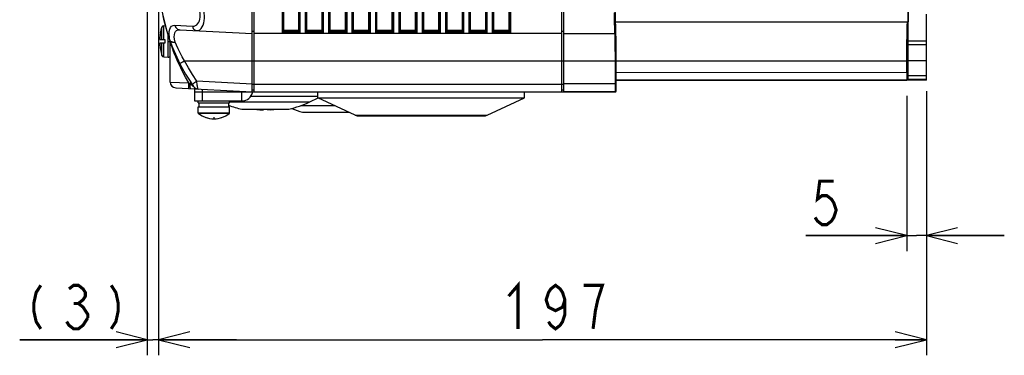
# Model space of a CAD drawing. Extents: x 28 to 410, y 36 to 287.
# Tile 16 of 40: x 127 to 190, y 130 to 152. Entities that reach past the tile are written whole.
import ezdxf

# ---------------------------------------------------------------- set-up
doc = ezdxf.new("R2010")
doc.units = 0
doc.header["$LTSCALE"] = 23.1
doc.layers.get('0').update_dxf_attribs({"linetype": 'CONTINUOUS'})
doc.layers.add('ALL_CURVE', color=7, linetype='CONTINUOUS')
doc.layers.add('ALL_DIM', color=7, linetype='CONTINUOUS')
doc.dimstyles.get("Standard").update_dxf_attribs({"dimtxt": 2.5, "dimasz": 2.5, "dimexe": 1.25, "dimexo": 0.625, "dimtad": 1, "dimcen": 2.5, "dimazin": 3, "dimtfac": 1, "dimtmove": 0, "dimatfit": 3})

# ---------------------------------------------------------------- blocks, each defined once
blk = doc.blocks.new('_OPEN')
at = {"color": 0, "linetype": 'BYBLOCK'}
for p, q in [((0, 0), (-1, 0.25)), ((-1, -0.25), (0, 0)), ((-1, 0), (0, 0))]:
    blk.add_line(p, q, dxfattribs=at)
blk = doc.blocks.new('*D17')
at = {"layer": 'ALL_DIM', "color": 2, "linetype": 'CONTINUOUS'}
for p, q in [((135.451, 201.892), (135.451, 129.964)), ((136.175, 176.46), (136.175, 129.964)), ((135.451, 130.964), (127.27, 130.964)), ((127.27, 130.964), (135.813, 130.964)), ((141.175, 130.964), (135.813, 130.964)), ((136.175, 130.964), (141.175, 130.964))]:
    blk.add_line(p, q, dxfattribs=at)
at = {"layer": 'ALL_DIM', "color": 2, "linetype": 'CONTINUOUS', "xscale": 2, "yscale": 2, "zscale": 2}
for p, rotation in [((135.451, 130.964), 360), ((136.175, 130.964), 180)]:
    blk.add_blockref('_OPEN', p, dxfattribs=dict(at, rotation=rotation))
blk = doc.blocks.new('*D18')
at = {"layer": 'ALL_DIM', "color": 2, "linetype": 'CONTINUOUS'}
for p, q in [((136.175, 176.46), (136.175, 129.964)), ((185.425, 146.932), (185.425, 129.964)), ((136.175, 130.964), (160.8, 130.964)), ((185.425, 130.964), (160.8, 130.964))]:
    blk.add_line(p, q, dxfattribs=at)
at = {"layer": 'ALL_DIM', "color": 2, "linetype": 'CONTINUOUS', "xscale": 2, "yscale": 2, "zscale": 2, "rotation": 180}
blk.add_blockref('_OPEN', (136.175, 130.964), dxfattribs=at)
at = {"layer": 'ALL_DIM', "color": 2, "linetype": 'CONTINUOUS', "xscale": 2, "yscale": 2, "zscale": 2}
blk.add_blockref('_OPEN', (185.425, 130.964), dxfattribs=at)
blk = doc.blocks.new('*D19')
at = {"layer": 'ALL_DIM', "color": 2, "linetype": 'CONTINUOUS'}
for p, q in [((184.166, 146.635), (184.166, 136.658)), ((185.425, 146.932), (185.425, 136.658)), ((184.166, 137.658), (177.684, 137.658)), ((177.684, 137.658), (184.795, 137.658)), ((190.425, 137.658), (184.795, 137.658)), ((185.425, 137.658), (190.425, 137.658))]:
    blk.add_line(p, q, dxfattribs=at)
at = {"layer": 'ALL_DIM', "color": 2, "linetype": 'CONTINUOUS', "xscale": 2, "yscale": 2, "zscale": 2}
blk.add_blockref('_OPEN', (184.166, 137.658), dxfattribs=at)
at = {"layer": 'ALL_DIM', "color": 2, "linetype": 'CONTINUOUS', "xscale": 2, "yscale": 2, "zscale": 2, "rotation": 180}
blk.add_blockref('_OPEN', (185.425, 137.658), dxfattribs=at)

msp = doc.modelspace()

# ---------------------------------------------------------------- linework, layer by layer
at = {"color": 7, "linetype": 'CONTINUOUS'}
for p, q in [((142.3, 146.885), (142.3, 234.385)), ((145.243, 230.574), (145.243, 150.697)), ((145.606, 150.697), (145.606, 230.574)), ((146.743, 230.574), (146.743, 150.697)), ((147.106, 150.697), (147.106, 230.574)), ((155.743, 230.574), (155.743, 150.697)), ((156.106, 150.697), (156.106, 230.574)), ((157.243, 230.574), (157.243, 150.697)), ((157.606, 150.697), (157.606, 230.574)), ((158.743, 230.574), (158.743, 150.697)), ((145.164, 150.839), (145.164, 230.432)), ((145.169, 230.485), (145.169, 150.786)), ((145.681, 150.786), (145.681, 230.485)), ((145.686, 150.839), (145.686, 230.432)), ((146.664, 150.839), (146.664, 230.432)), ((146.669, 230.485), (146.669, 150.786)), ((147.181, 150.786), (147.181, 230.485)), ((155.669, 230.485), (155.669, 150.786)), ((156.181, 150.786), (156.181, 230.485)), ((157.169, 230.485), (157.169, 150.786)), ((157.681, 150.786), (157.681, 230.485)), ((158.669, 230.485), (158.669, 150.786)), ((147.186, 150.839), (147.186, 194.51)), ((148.164, 150.839), (148.164, 194.51)), ((148.169, 194.505), (148.169, 150.786)), ((148.243, 194.499), (148.243, 150.697)), ((148.606, 150.697), (148.606, 194.499)), ((148.681, 150.786), (148.681, 194.505)), ((149.669, 194.505), (149.669, 150.786)), ((149.743, 194.499), (149.743, 150.697)), ((150.106, 150.697), (150.106, 194.499)), ((150.181, 150.786), (150.181, 194.505)), ((151.169, 194.505), (151.169, 150.786)), ((151.243, 194.499), (151.243, 150.697)), ((151.606, 150.697), (151.606, 194.499)), ((151.681, 150.786), (151.681, 194.505)), ((152.669, 194.505), (152.669, 150.786)), ((152.743, 194.499), (152.743, 150.697)), ((153.106, 150.697), (153.106, 194.499)), ((153.181, 150.786), (153.181, 194.505)), ((153.186, 150.839), (153.186, 194.51)), ((154.164, 150.839), (154.164, 194.51)), ((154.169, 194.505), (154.169, 150.786)), ((154.243, 194.499), (154.243, 150.697)), ((154.606, 150.697), (154.606, 194.499)), ((154.681, 150.786), (154.681, 194.505)), ((162.05, 146.885), (162.05, 186.696)), ((162.175, 146.885), (162.175, 186.676)), ((148.686, 150.839), (148.686, 159.635)), ((149.664, 150.839), (149.664, 159.635)), ((150.186, 150.839), (150.186, 159.635)), ((151.164, 150.839), (151.164, 159.635)), ((151.686, 150.839), (151.686, 159.635)), ((152.664, 150.839), (152.664, 159.635)), ((154.686, 150.839), (154.686, 159.635)), ((155.664, 150.839), (155.664, 159.635)), ((156.186, 150.839), (156.186, 159.635)), ((157.164, 150.839), (157.164, 159.635)), ((157.686, 150.839), (157.686, 159.635)), ((158.664, 150.839), (158.664, 159.635)), ((142.175, 146.892), (142.175, 156.135)), ((144.106, 156.135), (144.106, 150.697)), ((144.181, 156.139), (144.181, 150.786)), ((144.186, 150.839), (144.186, 156.142)), ((184.266, 150.166), (184.266, 152.135)), ((185.425, 147.682), (185.425, 151.885)), ((136.298, 150.662), (136.397, 151.051)), ((136.397, 150.26), (136.397, 151.051)), ((136.505, 151.136), (136.602, 151.145)), ((136.505, 150.26), (136.505, 151.136)), ((137.223, 151.165), (138.347, 151.107)), ((165.471, 151.385), (184.253, 151.385)), ((165.492, 151.364), (165.489, 151.385)), ((136.297, 150.66), (136.3, 150.66)), ((136.789, 149.11), (136.789, 150.517)), ((137.539, 150.885), (142.175, 150.642)), ((142.3, 150.76), (142.175, 150.76)), ((162.05, 150.635), (142.3, 150.635)), ((145.243, 150.697), (144.106, 150.697)), ((144.186, 150.839), (144.181, 150.786)), ((144.181, 150.794), (145.168, 150.794)), ((145.164, 150.839), (144.186, 150.839)), ((145.164, 150.839), (145.169, 150.786)), ((145.606, 150.697), (146.743, 150.697)), ((145.686, 150.839), (145.681, 150.786)), ((145.681, 150.794), (146.668, 150.794)), ((146.664, 150.839), (145.686, 150.839)), ((146.664, 150.839), (146.669, 150.786)), ((147.106, 150.697), (148.243, 150.697)), ((147.186, 150.839), (147.181, 150.786)), ((147.181, 150.794), (148.168, 150.794)), ((148.164, 150.839), (147.186, 150.839)), ((148.164, 150.839), (148.169, 150.786)), ((148.606, 150.697), (149.743, 150.697)), ((148.686, 150.839), (148.681, 150.786)), ((148.681, 150.794), (149.668, 150.794)), ((149.664, 150.839), (148.686, 150.839)), ((149.664, 150.839), (149.669, 150.786)), ((150.106, 150.697), (151.243, 150.697)), ((150.186, 150.839), (150.181, 150.786)), ((150.181, 150.794), (151.168, 150.794)), ((151.164, 150.839), (150.186, 150.839)), ((151.164, 150.839), (151.169, 150.786)), ((151.606, 150.697), (152.743, 150.697)), ((151.686, 150.839), (151.681, 150.786)), ((151.681, 150.794), (152.668, 150.794)), ((152.664, 150.839), (151.686, 150.839)), ((152.664, 150.839), (152.669, 150.786)), ((153.106, 150.697), (154.243, 150.697)), ((153.186, 150.839), (153.181, 150.786)), ((153.181, 150.794), (154.168, 150.794)), ((154.164, 150.839), (153.186, 150.839)), ((154.164, 150.839), (154.169, 150.786)), ((154.606, 150.697), (155.743, 150.697)), ((154.686, 150.839), (154.681, 150.786)), ((154.681, 150.794), (155.668, 150.794)), ((155.664, 150.839), (154.686, 150.839)), ((155.664, 150.839), (155.669, 150.786)), ((156.106, 150.697), (157.243, 150.697)), ((156.186, 150.839), (156.181, 150.786)), ((156.181, 150.794), (157.168, 150.794)), ((157.164, 150.839), (156.186, 150.839)), ((157.164, 150.839), (157.169, 150.786)), ((157.606, 150.697), (158.743, 150.697)), ((157.686, 150.839), (157.681, 150.786)), ((157.681, 150.794), (158.668, 150.794)), ((158.664, 150.839), (157.686, 150.839)), ((158.664, 150.839), (158.669, 150.786)), ((162.175, 150.763), (162.05, 150.76)), ((162.175, 150.635), (165.439, 150.635)), ((165.439, 150.635), (165.44, 150.629)), ((165.471, 150.685), (165.489, 150.685)), ((136.258, 150.26), (136.575, 150.26)), ((136.575, 150.01), (136.258, 150.01)), ((136.397, 149.22), (136.397, 150.01)), ((136.505, 149.135), (136.505, 150.01)), ((136.575, 150.26), (136.575, 150.01)), ((136.789, 150.135), (136.919, 150.135)), ((136.899, 150.191), (136.907, 150.194)), ((136.925, 150.121), (136.925, 150.153)), ((136.936, 150.064), (136.925, 150.099)), ((136.925, 147.523), (136.925, 150.099)), ((137.05, 149.791), (137.05, 149.793)), ((184.263, 149.933), (185.425, 149.933)), ((184.266, 150.166), (185.425, 150.166)), ((136.3, 149.61), (136.297, 149.61)), ((136.298, 149.609), (136.397, 149.22)), ((136.505, 149.135), (136.789, 149.11)), ((137.849, 148.885), (165.505, 148.885)), ((165.454, 149.033), (165.455, 147.344)), ((165.504, 149.037), (165.505, 147.35)), ((165.511, 148.885), (184.175, 148.885)), ((165.511, 148.145), (165.511, 148.885)), ((184.175, 148.142), (184.175, 148.885)), ((184.204, 148.885), (184.232, 148.885)), ((184.204, 148.885), (184.204, 147.909)), ((184.232, 147.928), (184.232, 148.885)), ((185.425, 148.885), (184.251, 148.885)), ((184.251, 147.932), (184.251, 148.885)), ((165.511, 148.145), (184.175, 148.142)), ((184.204, 147.909), (184.232, 147.909)), ((184.251, 147.932), (185.425, 147.932)), ((136.925, 147.523), (138.112, 147.479)), ((138.112, 147.479), (138.176, 147.427)), ((138.176, 147.427), (138.323, 147.312)), ((142.175, 147.391), (138.622, 147.577)), ((142.175, 147.385), (162.05, 147.385)), ((162.05, 147.385), (162.175, 147.387)), ((165.505, 147.402), (162.175, 147.402)), ((165.515, 147.645), (184.166, 147.642)), ((165.525, 147.635), (165.515, 147.645)), ((185.425, 147.635), (165.525, 147.635)), ((165.525, 146.935), (165.525, 147.635)), ((184.2, 147.659), (184.166, 147.642)), ((184.2, 147.659), (185.425, 147.659)), ((184.237, 147.678), (184.247, 147.682)), ((184.247, 147.682), (185.425, 147.682)), ((185.425, 147.677), (184.247, 147.678)), ((185.425, 147.635), (185.425, 147.659)), ((137.28, 147.148), (142.175, 146.892)), ((138.475, 147.086), (138.475, 146.31)), ((138.975, 147.06), (138.975, 146.31)), ((141.525, 146.31), (141.525, 146.885)), ((142.087, 146.603), (146.4, 146.603)), ((142.175, 147.01), (142.3, 147.01)), ((142.3, 146.885), (165.475, 146.885)), ((146.4, 146.51), (146.4, 146.885)), ((159.65, 146.51), (159.65, 146.885)), ((162.05, 147.01), (162.175, 147.013)), ((165.458, 146.902), (162.175, 146.902)), ((165.458, 146.902), (165.475, 146.885)), ((165.508, 146.952), (165.525, 146.935)), ((138.475, 146.31), (141.525, 146.31)), ((138.725, 146.185), (138.725, 146.31)), ((138.725, 146.185), (140.725, 146.185)), ((138.725, 145.935), (140.725, 145.935)), ((138.725, 145.517), (138.725, 145.935)), ((138.775, 145.935), (138.775, 146.185)), ((140.675, 145.935), (140.675, 146.185)), ((140.725, 146.185), (140.725, 146.31)), ((140.725, 146.243), (145.877, 146.243)), ((140.725, 145.517), (140.725, 145.935)), ((145.316, 146.016), (147.459, 146.016)), ((145.877, 146.243), (146.425, 146.498)), ((148.798, 145.392), (146.4, 146.51)), ((146.4, 146.51), (159.65, 146.51)), ((157.251, 145.392), (159.65, 146.51)), ((140.725, 145.517), (138.725, 145.517)), ((140.715, 145.497), (138.734, 145.497)), ((141.525, 145.779), (144.525, 145.779)), ((142.671, 145.746), (142.9, 145.746)), ((142.9, 145.746), (142.9, 145.779)), ((143.15, 145.779), (143.15, 145.746)), ((143.378, 145.746), (143.15, 145.746)), ((145.4, 145.58), (148.394, 145.58)), ((148.9, 145.345), (148.798, 145.392)), ((148.798, 145.392), (157.251, 145.392)), ((148.9, 145.345), (157.15, 145.345)), ((157.15, 145.345), (157.251, 145.392))]:
    msp.add_line(p, q, dxfattribs=at)
at = {"color": 3, "linetype": 'CONTINUOUS'}
msp.add_line((138.475, 146.885), (142.3, 146.885), dxfattribs=at)
at = {"color": 7, "linetype": 'CONTINUOUS'}
for points in [[(138.347, 151.107), (138.451, 151.114), (138.547, 151.145), (138.632, 151.199), (138.705, 151.272), (138.763, 151.36), (138.806, 151.461), (138.835, 151.57), (138.85, 151.686), (138.852, 151.808), (138.84, 151.934), (138.814, 152.068)], [(138.629, 150.828), (138.729, 150.839), (138.822, 150.884), (138.905, 150.958), (138.975, 151.058), (139.031, 151.179), (139.073, 151.315), (139.101, 151.463), (139.115, 151.62), (139.117, 151.784), (139.105, 151.954), (139.08, 152.135)], [(165.409, 151.973), (165.409, 151.79), (165.41, 151.599), (165.41, 151.41), (165.411, 151.232), (165.412, 151.073), (165.414, 150.934), (165.415, 150.82), (165.417, 150.733), (165.418, 150.675), (165.42, 150.644), (165.421, 150.635)], [(165.459, 151.978), (165.459, 151.802), (165.46, 151.617), (165.46, 151.434)], [(165.471, 151.385), (165.47, 151.397), (165.469, 151.431), (165.468, 151.486), (165.467, 151.561), (165.466, 151.653), (165.466, 151.76), (165.465, 151.879), (165.465, 152.005)], [(184.266, 152.135), (184.266, 152.005), (184.265, 151.879), (184.264, 151.761), (184.263, 151.653), (184.262, 151.561), (184.26, 151.486), (184.258, 151.431), (184.255, 151.397), (184.253, 151.385)], [(136.907, 150.194), (136.874, 150.406), (136.861, 150.599), (136.868, 150.769), (136.896, 150.91), (136.945, 151.022), (137.015, 151.104), (137.108, 151.153), (137.223, 151.165)], [(137.223, 151.165), (137.249, 151.091), (137.288, 151.024), (137.339, 150.968), (137.399, 150.925), (137.467, 150.897), (137.539, 150.885)], [(138.347, 151.107), (138.369, 151.033), (138.404, 150.966), (138.449, 150.91), (138.503, 150.867), (138.564, 150.84), (138.629, 150.828)], [(165.46, 151.434), (165.461, 151.263), (165.462, 151.108), (165.464, 150.974), (165.465, 150.864), (165.467, 150.779), (165.468, 150.723), (165.47, 150.694), (165.471, 150.685)], [(165.504, 150.653), (165.502, 150.869), (165.5, 151.05), (165.497, 151.195), (165.494, 151.3), (165.492, 151.364)], [(184.175, 148.885), (184.175, 149.212), (184.176, 149.532), (184.178, 149.842), (184.18, 150.135), (184.184, 150.407), (184.187, 150.653), (184.192, 150.869), (184.196, 151.05), (184.202, 151.195), (184.207, 151.3), (184.213, 151.364), (184.218, 151.385)], [(136.258, 150.31), (136.257, 150.297), (136.256, 150.285), (136.256, 150.275), (136.256, 150.267), (136.257, 150.262), (136.258, 150.26)], [(137.233, 150.093), (137.201, 150.267), (137.188, 150.425), (137.195, 150.563), (137.222, 150.679), (137.269, 150.77), (137.337, 150.837), (137.427, 150.876), (137.539, 150.885)], [(144.181, 150.786), (144.177, 150.769), (144.17, 150.751), (144.159, 150.734), (144.144, 150.718), (144.126, 150.706), (144.106, 150.697)], [(145.169, 150.786), (145.172, 150.769), (145.179, 150.751), (145.19, 150.734), (145.205, 150.718), (145.223, 150.706), (145.243, 150.697)], [(145.606, 150.697), (145.626, 150.706), (145.644, 150.718), (145.659, 150.734), (145.67, 150.751), (145.677, 150.769), (145.681, 150.786)], [(146.669, 150.786), (146.672, 150.769), (146.679, 150.751), (146.69, 150.734), (146.705, 150.718), (146.723, 150.706), (146.743, 150.697)], [(147.106, 150.697), (147.126, 150.706), (147.144, 150.718), (147.159, 150.734), (147.17, 150.751), (147.177, 150.769), (147.181, 150.786)], [(148.169, 150.786), (148.172, 150.769), (148.179, 150.751), (148.19, 150.734), (148.205, 150.718), (148.223, 150.706), (148.243, 150.697)], [(148.606, 150.697), (148.626, 150.706), (148.644, 150.718), (148.659, 150.734), (148.67, 150.751), (148.677, 150.769), (148.681, 150.786)], [(149.669, 150.786), (149.672, 150.769), (149.679, 150.751), (149.69, 150.734), (149.705, 150.718), (149.723, 150.706), (149.743, 150.697)], [(150.106, 150.697), (150.126, 150.706), (150.144, 150.718), (150.159, 150.734), (150.17, 150.751), (150.177, 150.769), (150.181, 150.786)], [(151.169, 150.786), (151.172, 150.769), (151.179, 150.751), (151.19, 150.734), (151.205, 150.718), (151.223, 150.706), (151.243, 150.697)], [(151.606, 150.697), (151.626, 150.706), (151.644, 150.718), (151.659, 150.734), (151.67, 150.751), (151.677, 150.769), (151.681, 150.786)], [(152.669, 150.786), (152.672, 150.769), (152.679, 150.751), (152.69, 150.734), (152.705, 150.718), (152.723, 150.706), (152.743, 150.697)], [(153.106, 150.697), (153.126, 150.706), (153.144, 150.718), (153.159, 150.734), (153.17, 150.751), (153.177, 150.769), (153.181, 150.786)], [(154.169, 150.786), (154.172, 150.769), (154.179, 150.751), (154.19, 150.734), (154.205, 150.718), (154.223, 150.706), (154.243, 150.697)], [(154.606, 150.697), (154.626, 150.706), (154.644, 150.718), (154.659, 150.734), (154.67, 150.751), (154.677, 150.769), (154.681, 150.786)], [(155.669, 150.786), (155.672, 150.769), (155.679, 150.751), (155.69, 150.734), (155.705, 150.718), (155.723, 150.706), (155.743, 150.697)], [(156.106, 150.697), (156.126, 150.706), (156.144, 150.718), (156.159, 150.734), (156.17, 150.751), (156.177, 150.769), (156.181, 150.786)], [(157.169, 150.786), (157.172, 150.769), (157.179, 150.751), (157.19, 150.734), (157.205, 150.718), (157.223, 150.706), (157.243, 150.697)], [(157.606, 150.697), (157.626, 150.706), (157.644, 150.718), (157.659, 150.734), (157.67, 150.751), (157.677, 150.769), (157.681, 150.786)], [(158.669, 150.786), (158.672, 150.769), (158.679, 150.751), (158.69, 150.734), (158.705, 150.718), (158.723, 150.706), (158.743, 150.697)], [(165.471, 150.685), (165.469, 150.67), (165.462, 150.656), (165.451, 150.645), (165.437, 150.638), (165.421, 150.635)], [(165.489, 150.685), (165.486, 150.67), (165.479, 150.656), (165.468, 150.645), (165.454, 150.638), (165.439, 150.635)], [(165.44, 150.629), (165.442, 150.608), (165.443, 150.565), (165.445, 150.497), (165.447, 150.401), (165.448, 150.277), (165.45, 150.126), (165.451, 149.955), (165.452, 149.769), (165.453, 149.576), (165.454, 149.384), (165.454, 149.201), (165.454, 149.033)], [(165.489, 150.685), (165.49, 150.679), (165.492, 150.657), (165.493, 150.613), (165.495, 150.543), (165.497, 150.444), (165.498, 150.316), (165.5, 150.162), (165.501, 149.986), (165.502, 149.794), (165.503, 149.596), (165.504, 149.398), (165.504, 149.21), (165.504, 149.037)], [(165.511, 148.885), (165.51, 149.212), (165.51, 149.532), (165.509, 149.842), (165.508, 150.135), (165.506, 150.407), (165.504, 150.653)], [(136.258, 150.01), (136.257, 150.008), (136.256, 150.003), (136.256, 149.995), (136.256, 149.985), (136.257, 149.973), (136.258, 149.96)], [(136.899, 150.191), (136.923, 150.151), (136.963, 150.118), (137.017, 150.095), (137.082, 150.083), (137.155, 150.082), (137.233, 150.093)], [(136.907, 150.194), (136.946, 150.154), (137.002, 150.122), (137.071, 150.101), (137.149, 150.091), (137.233, 150.093)], [(137.598, 148.434), (137.476, 148.691), (137.372, 148.924), (137.284, 149.132), (137.208, 149.318), (137.143, 149.483), (137.088, 149.629), (137.043, 149.755), (137.005, 149.862), (136.974, 149.951), (136.951, 150.018), (136.936, 150.064)], [(137.849, 148.885), (137.695, 149.15), (137.556, 149.406), (137.433, 149.652), (137.325, 149.882), (137.233, 150.093)], [(184.218, 149.698), (184.217, 149.695), (184.215, 149.673), (184.213, 149.629), (184.21, 149.566), (184.209, 149.483), (184.207, 149.384), (184.206, 149.272), (184.205, 149.149), (184.204, 149.019), (184.204, 148.885)], [(184.232, 148.885), (184.232, 149.019), (184.232, 149.149), (184.231, 149.272), (184.229, 149.384), (184.228, 149.483), (184.226, 149.566), (184.224, 149.629), (184.222, 149.673), (184.219, 149.695), (184.218, 149.698)], [(184.251, 148.885), (184.251, 149.035), (184.252, 149.182), (184.252, 149.323), (184.254, 149.457), (184.255, 149.58), (184.257, 149.692), (184.259, 149.789), (184.261, 149.87), (184.263, 149.933)], [(184.263, 149.933), (184.264, 149.956), (184.265, 149.987), (184.265, 150.025), (184.266, 150.069), (184.266, 150.117), (184.266, 150.166)], [(137.535, 148.715), (137.542, 148.721), (137.564, 148.734), (137.601, 148.755), (137.65, 148.782), (137.71, 148.814), (137.778, 148.849), (137.849, 148.885)], [(138.112, 147.479), (137.91, 147.833), (137.741, 148.149), (137.598, 148.434)], [(138.622, 147.577), (138.346, 148.002), (138.088, 148.439), (137.849, 148.885)], [(165.515, 147.645), (165.514, 147.655), (165.513, 147.684), (165.513, 147.731), (165.512, 147.793), (165.511, 147.869), (165.511, 147.955), (165.511, 148.048), (165.511, 148.145)], [(184.175, 148.142), (184.174, 148.045), (184.174, 147.952), (184.173, 147.866), (184.172, 147.79), (184.171, 147.728), (184.169, 147.681), (184.168, 147.652), (184.166, 147.642)], [(184.2, 147.659), (184.201, 147.666), (184.202, 147.684), (184.202, 147.714), (184.203, 147.754), (184.204, 147.801), (184.204, 147.854), (184.204, 147.909)], [(184.232, 147.928), (184.233, 147.872), (184.233, 147.819), (184.233, 147.771), (184.234, 147.731), (184.235, 147.702), (184.236, 147.683), (184.236, 147.681)], [(184.247, 147.682), (184.248, 147.689), (184.249, 147.708), (184.249, 147.738), (184.25, 147.777), (184.251, 147.825), (184.251, 147.877), (184.251, 147.932)], [(138.112, 147.479), (138.108, 147.396), (138.105, 147.317), (138.104, 147.246), (138.104, 147.187), (138.105, 147.142), (138.108, 147.114), (138.111, 147.105)], [(138.255, 147.48), (138.251, 147.478), (138.241, 147.47), (138.224, 147.459), (138.202, 147.444), (138.176, 147.427)], [(138.176, 147.427), (138.176, 147.34), (138.18, 147.261), (138.188, 147.194), (138.2, 147.142), (138.215, 147.11), (138.232, 147.099)], [(138.323, 147.312), (138.382, 147.266), (138.401, 147.251), (138.413, 147.241), (138.42, 147.235), (138.423, 147.233)], [(138.331, 147.367), (138.337, 147.374), (138.357, 147.39), (138.391, 147.416), (138.437, 147.449), (138.493, 147.488), (138.555, 147.532), (138.622, 147.577)], [(138.711, 147.073), (138.706, 147.081), (138.7, 147.104), (138.692, 147.14), (138.682, 147.19), (138.671, 147.252), (138.659, 147.324), (138.647, 147.404), (138.634, 147.489), (138.622, 147.577)], [(165.455, 147.344), (165.455, 147.281), (165.455, 147.214), (165.455, 147.144), (165.455, 147.077), (165.456, 147.018), (165.456, 146.971), (165.457, 146.937), (165.458, 146.916), (165.458, 146.905), (165.458, 146.902)], [(165.505, 147.35), (165.505, 147.293), (165.505, 147.232), (165.505, 147.17), (165.505, 147.11), (165.506, 147.056), (165.506, 147.014), (165.507, 146.984), (165.508, 146.965), (165.508, 146.955), (165.508, 146.952)], [(165.508, 146.952), (165.506, 146.936), (165.499, 146.922), (165.488, 146.911), (165.474, 146.904), (165.458, 146.902)]]:
    msp.add_lwpolyline(points, dxfattribs=at)
for centre, radius, start, end in [((148.675, 154.385), 12.5, 180, 214.90093), ((148.675, 154.385), 12.492, 180, 199.60539), ((136.516, 151.012), 0.125, 95, 161.65435), ((139.159, 150.135), 2.906, 169.59315, 176.548), ((139.159, 150.135), 2.906, 183.452, 190.40685), ((136.8, 150.099), 0.125, 0.00038, 19.84844), ((136.516, 149.259), 0.125, 198.34565, 265), ((136.8, 149.234), 0.125, 265, 360), ((137.3, 147.523), 0.375, 179.99999, 266.99975), ((138.73, 147.448), 0.375, 214.90116, 267.00015), ((141.525, 147.01), 0.7, 270, 349.60303), ((165.475, 146.935), 0.05, 270, 360), ((143.025, 152.36), 6.75, 249.60278, 257.16041), ((143.025, 152.36), 6.75, 282.83959, 295), ((138.75, 145.517), 0.025, 180, 232.45567), ((139.725, 146.785), 1.625, 232.45567, 307.54433), ((140.7, 145.517), 0.025, 307.54433, 360), ((143.025, 152.36), 6.624, 263.52153, 266.94032), ((143.025, 152.36), 6.624, 273.05968, 276.4847), ((148.525, 155.079), 10, 247.73262, 251.79004)]:
    msp.add_arc(centre, radius, start, end, dxfattribs=at)
at = {"layer": 'ALL_CURVE', "color": 40, "linetype": 'CONTINUOUS'}
msp.add_line((139.725, 145.256), (139.725, 145.16), dxfattribs=at)
msp.add_arc((139.725, 146.785), 1.625, 250.21683, 289.78317, dxfattribs=at)
at = {"layer": 'ALL_DIM', "color": 2, "linetype": 'CONTINUOUS', "const_width": 0.2}
for points in [[(179.49, 141.158), (178.587, 141.158), (178.437, 139.992), (178.738, 140.225), (179.039, 140.225), (179.34, 139.992), (179.49, 139.758), (179.641, 139.292), (179.49, 138.825), (179.34, 138.592), (179.039, 138.358), (178.738, 138.358), (178.437, 138.592), (178.286, 138.825)], [(128.625, 134.464), (128.324, 133.997), (128.173, 133.297), (128.173, 132.83), (128.324, 132.13), (128.625, 131.664)], [(130.431, 134.23), (130.732, 134.464), (131.033, 134.464), (131.334, 134.23), (131.484, 133.997), (131.484, 133.764), (131.334, 133.53), (131.033, 133.297), (131.334, 133.064), (131.484, 132.83), (131.635, 132.597), (131.635, 132.364)], [(133.14, 134.464), (133.441, 133.997), (133.591, 133.297), (133.591, 132.83), (133.441, 132.13), (133.14, 131.664)], [(158.629, 133.764), (159.231, 134.464), (159.231, 131.664)], [(162.241, 133.53), (162.09, 133.064), (161.639, 132.83), (161.187, 133.064), (161.037, 133.53), (161.187, 133.997), (161.338, 134.23), (161.639, 134.464), (161.94, 134.23), (162.09, 133.997), (162.241, 133.53), (162.241, 132.597), (162.09, 132.13), (161.94, 131.897), (161.639, 131.664), (161.338, 131.897), (161.187, 132.13)], [(164.047, 131.664), (164.197, 132.83), (164.348, 133.53), (164.498, 133.997), (164.649, 134.464), (163.445, 134.464)], [(130.732, 133.297), (131.033, 133.297)], [(131.635, 132.364), (131.334, 131.897), (131.033, 131.664), (130.732, 131.664), (130.431, 131.897), (130.28, 132.13)]]:
    msp.add_lwpolyline(points, dxfattribs=at)

# ---------------------------------------------------------------- dimensions: what is measured, and where the dimension line sits
at = {"layer": 'ALL_DIM', "color": 2, "linetype": 'CONTINUOUS'}
for base, p1, p2, picture, middle in [((136.175, 130.964), (135.451, 201.892), (136.175, 176.46), '*D17', (127.27, 131.664)), ((185.425, 130.964), (136.175, 176.46), (185.425, 146.932), '*D18', (158.027, 131.664))]:
    dim = msp.add_linear_dim(base=base, p1=p1, p2=p2, dimstyle='Standard', dxfattribs=at)
    dim.commit()
    dim.dimension.update_dxf_attribs({"geometry": picture, "text_midpoint": middle, "dimtype": 128})
dim = msp.add_linear_dim(base=(184.166, 137.658), p1=(185.425, 146.932), p2=(184.166, 146.635), angle=180, dimstyle='Standard', dxfattribs=at)
dim.commit()
dim.dimension.update_dxf_attribs({"geometry": '*D19', "text_midpoint": (177.684, 138.358), "dimtype": 128})

doc.saveas('drawing.dxf')
